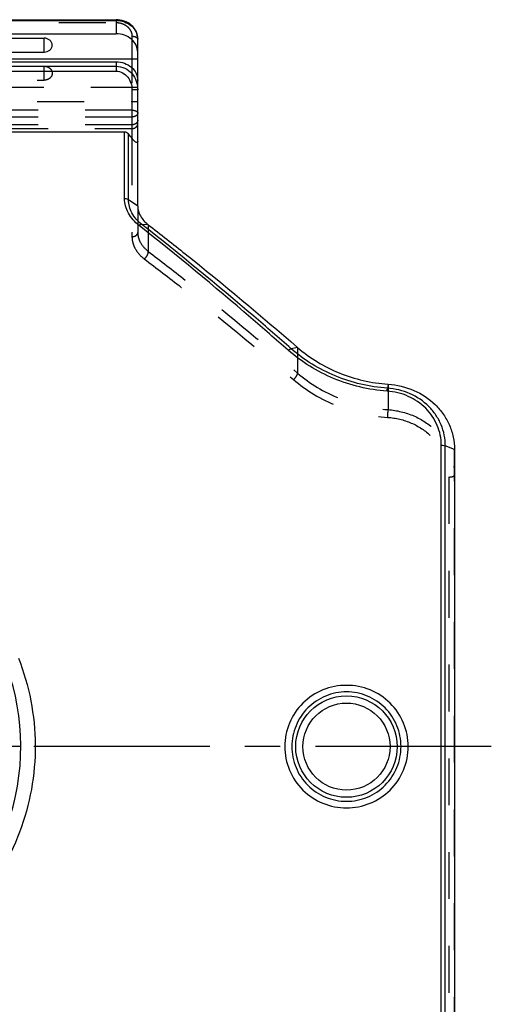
# Model space of a CAD drawing. Header units: millimetres. Extents: x 0 to 1000, y 0 to 1000.
# Tile 4 of 5: x 533 to 598, y 415 to 552. Entities that reach past the tile are written whole.
import ezdxf

# ---------------------------------------------------------------- set-up
doc = ezdxf.new("R2010")
doc.units = ezdxf.units.MM
doc.header["$LTSCALE"] = 65.185185
doc.linetypes.add('CENTER', pattern=[0.6, 0.375, -0.075, 0.075, -0.075])
doc.linetypes.add('HIDDEN', pattern=[0.2, 0.1, -0.1])
for name, color, linetype in [('ACHSEN_S', 7, 'CONTINUOUS'), ('FASEN', 7, 'CONTINUOUS'), ('KOERPER', 7, 'CONTINUOUS'), ('KONST.EL_MIT_GEO', 7, 'CONTINUOUS')]:
    doc.layers.add(name, color=color, linetype=linetype)

msp = doc.modelspace()

# ---------------------------------------------------------------- linework, layer by layer
at = {"layer": 'ACHSEN_S', "color": 40, "linetype": 'CENTER'}
msp.add_line((598.12, 451.18), (401.88, 451.18), dxfattribs=at)
at = {"layer": 'FASEN', "color": 7, "linetype": 'Continuous'}
msp.add_line((593, 492.51), (593, 409.85), dxfattribs=at)
for points, knots in [([(549, 526.34), (549, 526.11), (549.07, 525.63), (549.46, 524.67), (550.03, 524.08), (550.46, 523.75)], [0, 0, 0, 0, 0.227981, 0.467699, 1, 1, 1, 1]), ([(550.46, 523.75), (552.19, 522.41), (559.22, 516.86), (566.09, 511.11), (571.21, 506.67)], [0, 0, 0, 0, 0.243613, 1, 1, 1, 1]), ([(571.21, 506.67), (572.92, 505.19), (576.92, 502.78), (581.46, 501.73), (583.78, 501.57)], [0, 0, 0, 0, 0.492234, 1, 1, 1, 1]), ([(583.78, 501.57), (585.01, 501.48), (587.42, 500.91), (589.99, 499.22), (591.52, 497.41), (592.36, 495.88), (592.88, 494.23), (593, 493.08), (593, 492.51)], [0, 0, 0, 0, 0.259773, 0.512406, 0.635992, 0.757919, 0.87896, 1, 1, 1, 1])]:
    msp.add_open_spline(points, degree=3, knots=knots, dxfattribs=at)
at = {"layer": 'KOERPER', "color": 7, "linetype": 'Continuous'}
msp.add_line((536, 547.74), (536, 549.68), dxfattribs=at)
at = {"layer": 'KOERPER', "color": 8, "linetype": 'HIDDEN'}
msp.add_line((536, 543.84), (536, 545.78), dxfattribs=at)
at = {"layer": 'KOERPER', "color": 7, "linetype": 'Continuous'}
msp.add_open_spline([(536, 547.74), (536.14, 547.74), (536.43, 547.79), (536.8, 548), (537.06, 548.32), (537.15, 548.71), (537.06, 549.1), (536.8, 549.42), (536.43, 549.63), (536.14, 549.68), (536, 549.68)], degree=3, knots=[0, 0, 0, 0, 0.133171, 0.261701, 0.383392, 0.5, 0.616608, 0.738299, 0.866829, 1, 1, 1, 1], dxfattribs=at)
at = {"layer": 'KOERPER', "color": 8, "linetype": 'HIDDEN'}
msp.add_open_spline([(536, 545.78), (536.14, 545.78), (536.43, 545.73), (536.8, 545.52), (537.06, 545.2), (537.15, 544.81), (537.06, 544.42), (536.8, 544.1), (536.43, 543.89), (536.14, 543.84), (536, 543.84)], degree=3, knots=[0, 0, 0, 0, 0.133171, 0.261701, 0.383392, 0.5, 0.616608, 0.738299, 0.866829, 1, 1, 1, 1], dxfattribs=at)
at = {"layer": 'KONST.EL_MIT_GEO', "color": 8, "linetype": 'HIDDEN'}
for p, q in [((525, 551.85), (546, 551.85)), ((548.2, 549.95), (548.2, 542.52)), ((523.06, 545.78), (536, 545.78)), ((522, 543.84), (536, 543.84)), ((549, 542.84), (522, 542.84)), ((522, 540.89), (549, 540.89)), ((548.2, 539.67), (451.8, 539.67)), ((548.2, 538.72), (451.8, 538.72)), ((548.2, 537.64), (451.8, 537.64)), ((451.8, 537.11), (548.2, 537.11)), ((548.2, 535.74), (548.2, 522.08)), ((549, 526.34), (549, 522.64)), ((550.46, 523.75), (550.46, 520.04)), ((571.21, 506.67), (571.21, 503.11)), ((583.78, 501.57), (583.78, 498.03)), ((593, 409.85), (593, 492.51)), ((592.2, 488.66), (592.2, 413.7))]:
    msp.add_line(p, q, dxfattribs=at)
at = {"layer": 'KONST.EL_MIT_GEO', "color": 7, "linetype": 'Continuous'}
for p, q in [((531.51, 552.25), (546, 552.25)), ((531.51, 552.14), (546, 552.14)), ((546, 552.25), (546, 550.29)), ((531.51, 550.29), (546, 550.29)), ((531.51, 549.68), (536, 549.68)), ((549, 526.34), (549, 549.55)), ((531.51, 547.74), (536, 547.74)), ((549, 546.74), (531.51, 546.74)), ((531.52, 546.39), (546, 546.39)), ((546, 546.39), (546, 545.09)), ((531.52, 545.77), (546, 545.77)), ((531.52, 545.09), (546, 545.09)), ((548.2, 542.52), (548.2, 535.74)), ((531.53, 536.67), (547.17, 536.67)), ((547.17, 527.36), (547.17, 536.67)), ((547.73, 527.21), (547.73, 536.36)), ((549, 526.34), (547.73, 527.21)), ((550.46, 523.75), (549.56, 523.79)), ((571.21, 506.67), (570.32, 506.51)), ((583.78, 501.57), (583.69, 501.01)), ((591.17, 409.28), (591.17, 493.08)), ((593, 492.51), (591.73, 492.99)), ((591.73, 409.37), (591.73, 492.99)), ((532.75, 451.18), (526.9, 451.18))]:
    msp.add_line(p, q, dxfattribs=at)
for radius in [7.05, 6.05]:
    msp.add_circle((578, 451.18), radius, dxfattribs=at)
msp.add_arc((500, 451.18), 32.75, 114.3484, 65.6516, dxfattribs=at)
for points, knots in [([(549, 549.55), (549, 549.9), (548.83, 550.64), (548.15, 551.54), (547.15, 552.12), (546.38, 552.25), (546, 552.25)], [0, 0, 0, 0, 0.241875, 0.488275, 0.741559, 1, 1, 1, 1]), ([(546, 552.14), (546.39, 552.14), (547.16, 552.01), (548.15, 551.45), (548.83, 550.59), (549, 549.89), (549, 549.55)], [0, 0, 0, 0, 0.266328, 0.5234, 0.766782, 1, 1, 1, 1]), ([(549, 547.7), (549, 548.04), (548.83, 548.74), (548.15, 549.6), (547.16, 550.16), (546.39, 550.29), (546, 550.29)], [0, 0, 0, 0, 0.233218, 0.4766, 0.733672, 1, 1, 1, 1]), ([(546, 546.39), (546.39, 546.39), (547.16, 546.26), (548.15, 545.7), (548.83, 544.84), (549, 544.14), (549, 543.8)], [0, 0, 0, 0, 0.266328, 0.5234, 0.766782, 1, 1, 1, 1]), ([(546, 545.77), (546.41, 545.77), (547.23, 545.58), (548.23, 544.82), (548.86, 543.74), (549, 542.92), (549, 542.51)], [0, 0, 0, 0, 0.250279, 0.50042, 0.750298, 1, 1, 1, 1]), ([(546, 545.09), (546.31, 545.09), (546.94, 544.93), (547.66, 544.3), (548.1, 543.46), (548.2, 542.84), (548.2, 542.52)], [0, 0, 0, 0, 0.249261, 0.499132, 0.749463, 1, 1, 1, 1]), ([(549, 542.51), (549, 542.51), (548.99, 542.51), (548.98, 542.51), (548.96, 542.52), (548.92, 542.52), (548.86, 542.52), (548.76, 542.52), (548.64, 542.52), (548.45, 542.52), (548.3, 542.52), (548.2, 542.52)], [0, 0, 0, 0, 0.005116, 0.019603, 0.043487, 0.076577, 0.168974, 0.293287, 0.444762, 0.617514, 1, 1, 1, 1]), ([(547.17, 536.67), (547.28, 536.67), (547.5, 536.6), (547.67, 536.45), (547.73, 536.36)], [0, 0, 0, 0, 0.498949, 1, 1, 1, 1]), ([(549, 535.36), (549, 535.33), (549, 535.26), (548.94, 535.17), (548.82, 535.16), (548.7, 535.23), (548.57, 535.33), (548.4, 535.5), (548.28, 535.64), (548.2, 535.74)], [0, 0, 0, 0, 0.095143, 0.171839, 0.254708, 0.372927, 0.517622, 0.674636, 1, 1, 1, 1]), ([(549.19, 523.64), (548.59, 524.11), (547.82, 524.97), (547.27, 526.33), (547.17, 527.02), (547.17, 527.36)], [0, 0, 0, 0, 0.524811, 0.766999, 1, 1, 1, 1]), ([(547.73, 527.21), (547.7, 527.23), (547.52, 527.31), (547.32, 527.36), (547.17, 527.36)], [0, 0, 0, 0, 0.229089, 1, 1, 1, 1]), ([(549.56, 523.79), (549.01, 524.22), (548.31, 525.01), (547.81, 526.26), (547.73, 526.9), (547.73, 527.21)], [0, 0, 0, 0, 0.525727, 0.767519, 1, 1, 1, 1]), ([(549.56, 523.79), (549.54, 523.79), (549.4, 523.78), (549.28, 523.7), (549.19, 523.64)], [0, 0, 0, 0, 0.206865, 1, 1, 1, 1]), ([(569.92, 506.28), (568.19, 507.8), (561.4, 513.72), (554.45, 519.47), (549.19, 523.64)], [0, 0, 0, 0, 0.255365, 1, 1, 1, 1]), ([(570.32, 506.51), (568.59, 508.02), (561.79, 513.92), (554.83, 519.64), (549.56, 523.79)], [0, 0, 0, 0, 0.255348, 1, 1, 1, 1]), ([(569.92, 506.28), (569.99, 506.34), (570.11, 506.43), (570.25, 506.49), (570.32, 506.51)], [0, 0, 0, 0, 0.572999, 1, 1, 1, 1]), ([(583.64, 500.61), (581.1, 500.79), (576.12, 501.96), (571.77, 504.65), (569.92, 506.28)], [0, 0, 0, 0, 0.50824, 1, 1, 1, 1]), ([(583.69, 501.01), (581.21, 501.19), (576.37, 502.32), (572.12, 504.92), (570.32, 506.51)], [0, 0, 0, 0, 0.508277, 1, 1, 1, 1]), ([(583.64, 500.61), (583.65, 500.69), (583.66, 500.83), (583.68, 500.96), (583.69, 501.01)], [0, 0, 0, 0, 0.616173, 1, 1, 1, 1]), ([(591.17, 493.08), (591.17, 494.02), (590.78, 495.93), (589.12, 498.37), (586.63, 500.06), (584.65, 500.54), (583.64, 500.61)], [0, 0, 0, 0, 0.241977, 0.487144, 0.740003, 1, 1, 1, 1]), ([(591.73, 492.99), (591.73, 493.49), (591.64, 494.51), (591.19, 495.96), (590.45, 497.31), (589.13, 498.92), (586.88, 500.43), (584.76, 500.94), (583.69, 501.01)], [0, 0, 0, 0, 0.121192, 0.242419, 0.364488, 0.488104, 0.740455, 1, 1, 1, 1]), ([(591.17, 493.08), (591.22, 493.08), (591.41, 493.07), (591.6, 493.04), (591.73, 492.99)], [0, 0, 0, 0, 0.272084, 1, 1, 1, 1]), ([(532.41, 463.49), (533.17, 461.57), (534.33, 457.59), (534.94, 451.4), (534.41, 445.21), (532.75, 439.23), (530.05, 433.67), (526.4, 428.7), (521.93, 424.47), (516.78, 421.08), (511.09, 418.64), (505.05, 417.22), (498.85, 416.88), (492.68, 417.63), (486.75, 419.43), (481.24, 422.23), (476.33, 425.94), (473.54, 428.96), (472.3, 430.57)], [0, 0, 0, 0, 0.06265, 0.125474, 0.188305, 0.250971, 0.313384, 0.375582, 0.437702, 0.499922, 0.562372, 0.625074, 0.687924, 0.750738, 0.813353, 0.875708, 0.937871, 1, 1, 1, 1]), ([(586.58, 451.18), (586.58, 452.29), (586.13, 454.54), (584.21, 457.38), (581.36, 459.26), (578, 459.92), (574.64, 459.26), (571.79, 457.38), (569.87, 454.54), (569.42, 452.29), (569.42, 451.18)], [0, 0, 0, 0, 0.125012, 0.249978, 0.374956, 0.5, 0.625044, 0.750022, 0.874988, 1, 1, 1, 1]), ([(585.58, 451.18), (585.58, 452.17), (585.19, 454.16), (583.51, 456.69), (580.98, 458.39), (578, 458.98), (575.02, 458.39), (572.49, 456.69), (570.81, 454.16), (570.42, 452.17), (570.42, 451.18)], [0, 0, 0, 0, 0.12504, 0.250005, 0.374966, 0.5, 0.625034, 0.749995, 0.87496, 1, 1, 1, 1]), ([(569.42, 451.18), (569.42, 450.07), (569.87, 447.82), (571.79, 444.99), (574.64, 443.1), (578, 442.44), (581.36, 443.1), (584.21, 444.99), (586.13, 447.82), (586.58, 450.07), (586.58, 451.18)], [0, 0, 0, 0, 0.125014, 0.249979, 0.374956, 0.5, 0.625044, 0.750021, 0.874986, 1, 1, 1, 1]), ([(570.42, 451.18), (570.42, 450.19), (570.81, 448.2), (572.49, 445.67), (575.02, 443.98), (578, 443.38), (580.98, 443.98), (583.51, 445.67), (585.19, 448.2), (585.58, 450.19), (585.58, 451.18)], [0, 0, 0, 0, 0.125041, 0.250006, 0.374967, 0.5, 0.625033, 0.749994, 0.874959, 1, 1, 1, 1])]:
    msp.add_open_spline(points, degree=3, knots=knots, dxfattribs=at)
at = {"layer": 'KONST.EL_MIT_GEO', "color": 8, "linetype": 'HIDDEN'}
for points, knots in [([(546, 551.85), (546.28, 551.85), (546.85, 551.76), (547.58, 551.34), (548.08, 550.71), (548.2, 550.2), (548.2, 549.95)], [0, 0, 0, 0, 0.266327, 0.5234, 0.766783, 1, 1, 1, 1]), ([(548.2, 549.95), (548.3, 549.95), (548.5, 549.93), (548.75, 549.85), (548.94, 549.73), (549, 549.6), (549, 549.55)], [0, 0, 0, 0, 0.319622, 0.603861, 0.82885, 1, 1, 1, 1]), ([(548.2, 539.67), (548.3, 539.67), (548.5, 539.65), (548.75, 539.57), (548.94, 539.45), (549, 539.33), (549, 539.27)], [0, 0, 0, 0, 0.319618, 0.603858, 0.828849, 1, 1, 1, 1]), ([(549, 539.27), (549, 539.2), (548.95, 539.04), (548.76, 538.86), (548.5, 538.75), (548.3, 538.72), (548.2, 538.72)], [0, 0, 0, 0, 0.205942, 0.440015, 0.708925, 1, 1, 1, 1]), ([(549, 538.26), (549, 538.18), (548.95, 538.01), (548.77, 537.8), (548.51, 537.67), (548.3, 537.64), (548.2, 537.64)], [0, 0, 0, 0, 0.220304, 0.458837, 0.7214, 1, 1, 1, 1]), ([(548.2, 537.11), (548.4, 537.11), (548.71, 537.21), (548.96, 537.52), (549, 537.7), (549, 537.79)], [0, 0, 0, 0, 0.522439, 0.766986, 1, 1, 1, 1]), ([(548.2, 522.08), (548.3, 522.08), (548.5, 522.11), (548.76, 522.22), (548.95, 522.41), (549, 522.57), (549, 522.64)], [0, 0, 0, 0, 0.28873, 0.556454, 0.791362, 1, 1, 1, 1]), ([(548.2, 522.08), (548.2, 521.8), (548.28, 521.23), (548.74, 520.1), (549.39, 519.39), (549.9, 519)], [0, 0, 0, 0, 0.231712, 0.473107, 1, 1, 1, 1]), ([(549, 522.64), (549, 522.41), (549.07, 521.92), (549.46, 520.97), (550.03, 520.37), (550.46, 520.04)], [0, 0, 0, 0, 0.229032, 0.469125, 1, 1, 1, 1]), ([(549.9, 519), (550.08, 519.13), (550.3, 519.4), (550.46, 519.77), (550.48, 519.97), (550.46, 520.04)], [0, 0, 0, 0, 0.550217, 0.804092, 1, 1, 1, 1]), ([(549.9, 519), (551.63, 517.69), (558.67, 512.25), (565.54, 506.59), (570.65, 502.21)], [0, 0, 0, 0, 0.243888, 1, 1, 1, 1]), ([(550.46, 520.04), (552.19, 518.72), (559.23, 513.23), (566.1, 507.53), (571.21, 503.11)], [0, 0, 0, 0, 0.243833, 1, 1, 1, 1]), ([(570.65, 502.21), (570.8, 502.34), (571, 502.57), (571.17, 502.89), (571.22, 503.05), (571.21, 503.11)], [0, 0, 0, 0, 0.574209, 0.821422, 1, 1, 1, 1]), ([(571.21, 503.11), (572.92, 501.64), (576.92, 499.23), (581.46, 498.19), (583.78, 498.03)], [0, 0, 0, 0, 0.491539, 1, 1, 1, 1]), ([(570.65, 502.21), (572.42, 500.68), (576.59, 498.19), (581.31, 497.12), (583.72, 496.96)], [0, 0, 0, 0, 0.491662, 1, 1, 1, 1]), ([(583.72, 496.96), (583.74, 497.16), (583.76, 497.51), (583.78, 497.87), (583.78, 498.03)], [0, 0, 0, 0, 0.566401, 1, 1, 1, 1]), ([(583.72, 496.96), (584.85, 496.88), (587.05, 496.36), (589.42, 494.82), (590.83, 493.16), (591.61, 491.76), (592.09, 490.24), (592.2, 489.18), (592.2, 488.66)], [0, 0, 0, 0, 0.25932, 0.511537, 0.635132, 0.757232, 0.878576, 1, 1, 1, 1]), ([(583.78, 498.03), (585.01, 497.94), (587.42, 497.37), (589.99, 495.68), (591.52, 493.87), (592.37, 492.33), (592.88, 490.68), (593, 489.53), (593, 488.95)], [0, 0, 0, 0, 0.259596, 0.511935, 0.635518, 0.757551, 0.878766, 1, 1, 1, 1]), ([(592.2, 488.66), (592.3, 488.66), (592.49, 488.67), (592.72, 488.72), (592.86, 488.78), (592.95, 488.84), (593, 488.91), (593, 488.95)], [0, 0, 0, 0, 0.340189, 0.636468, 0.757456, 0.857166, 1, 1, 1, 1])]:
    msp.add_open_spline(points, degree=3, knots=knots, dxfattribs=at)
at = {"layer": 'KONST.EL_MIT_GEO', "color": 7, "linetype": 'Continuous'}
msp.add_open_spline([(548.2, 535.74), (548.04, 535.95), (547.89, 536.15), (547.73, 536.36)], degree=3, dxfattribs=at)

doc.saveas('drawing.dxf')
